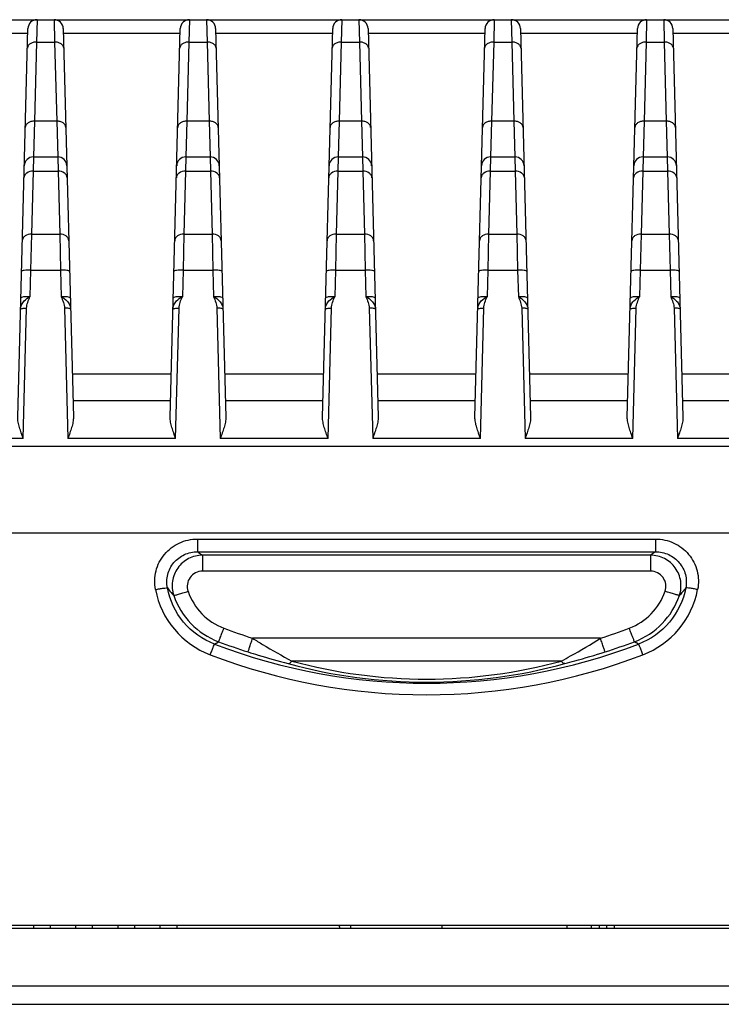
# Model space of a CAD drawing. Header units: millimetres. Extents: x 0 to 2577, y 0 to 841.
# Tile 50 of 68: x 1819 to 1842, y 726 to 758. Entities that reach past the tile are written whole.
import ezdxf

# ---------------------------------------------------------------- set-up
doc = ezdxf.new("R2010")
doc.units = ezdxf.units.MM
doc.layers.add('11_COMPONENTS', color=7, linetype='Continuous')

msp = doc.modelspace()

# ---------------------------------------------------------------- linework, layer by layer
at = {"layer": '11_COMPONENTS', "color": 7, "linetype": 'Continuous'}
for p, q in [((1738.814, 758.129), (1925.074, 758.129)), ((1819.164, 758.129), (1819.147, 757.397)), ((1819.725, 758.129), (1819.741, 757.397)), ((1824.164, 758.129), (1824.147, 757.397)), ((1824.725, 758.129), (1824.741, 757.397)), ((1829.164, 758.129), (1829.147, 757.397)), ((1829.725, 758.129), (1829.741, 757.397)), ((1834.164, 758.129), (1834.147, 757.397)), ((1834.725, 758.129), (1834.741, 757.397)), ((1839.164, 758.129), (1839.147, 757.397)), ((1839.725, 758.129), (1839.741, 757.397)), ((1818.53, 745.09), (1818.864, 757.837)), ((1820.024, 757.837), (1820.358, 745.09)), ((1823.53, 745.09), (1823.864, 757.837)), ((1825.024, 757.837), (1825.358, 745.09)), ((1828.53, 745.09), (1828.864, 757.837)), ((1830.024, 757.837), (1830.358, 745.09)), ((1833.53, 745.09), (1833.864, 757.837)), ((1835.024, 757.837), (1835.358, 745.09)), ((1838.53, 745.09), (1838.864, 757.837)), ((1840.024, 757.837), (1840.358, 745.09)), ((1815.028, 757.69), (1818.86, 757.69)), ((1820.028, 757.69), (1823.86, 757.69)), ((1825.028, 757.69), (1828.86, 757.69)), ((1830.028, 757.69), (1833.86, 757.69)), ((1835.028, 757.69), (1838.86, 757.69)), ((1840.028, 757.69), (1843.86, 757.69)), ((1819.147, 757.397), (1819.079, 754.801)), ((1819.147, 757.397), (1819.741, 757.397)), ((1819.741, 757.397), (1819.809, 754.801)), ((1824.147, 757.397), (1824.079, 754.801)), ((1824.147, 757.397), (1824.741, 757.397)), ((1824.741, 757.397), (1824.809, 754.801)), ((1829.147, 757.397), (1829.079, 754.801)), ((1829.147, 757.397), (1829.741, 757.397)), ((1829.741, 757.397), (1829.809, 754.801)), ((1834.147, 757.397), (1834.079, 754.801)), ((1834.147, 757.397), (1834.741, 757.397)), ((1834.741, 757.397), (1834.809, 754.801)), ((1839.147, 757.397), (1839.079, 754.801)), ((1839.147, 757.397), (1839.741, 757.397)), ((1839.741, 757.397), (1839.809, 754.801)), ((1819.079, 754.801), (1819.046, 753.629)), ((1819.809, 754.801), (1819.079, 754.801)), ((1819.809, 754.801), (1819.842, 753.629)), ((1824.079, 754.801), (1824.046, 753.629)), ((1824.809, 754.801), (1824.079, 754.801)), ((1824.809, 754.801), (1824.842, 753.629)), ((1829.079, 754.801), (1829.046, 753.629)), ((1829.809, 754.801), (1829.079, 754.801)), ((1829.809, 754.801), (1829.842, 753.629)), ((1834.079, 754.801), (1834.046, 753.629)), ((1834.809, 754.801), (1834.079, 754.801)), ((1834.809, 754.801), (1834.842, 753.629)), ((1839.079, 754.801), (1839.046, 753.629)), ((1839.809, 754.801), (1839.079, 754.801)), ((1839.809, 754.801), (1839.842, 753.629)), ((1819.046, 753.629), (1819.035, 753.161)), ((1819.046, 753.629), (1819.842, 753.629)), ((1819.842, 753.629), (1819.853, 753.161)), ((1824.046, 753.629), (1824.035, 753.161)), ((1824.046, 753.629), (1824.842, 753.629)), ((1824.842, 753.629), (1824.853, 753.161)), ((1829.046, 753.629), (1829.035, 753.161)), ((1829.046, 753.629), (1829.842, 753.629)), ((1829.842, 753.629), (1829.853, 753.161)), ((1834.046, 753.629), (1834.035, 753.161)), ((1834.046, 753.629), (1834.842, 753.629)), ((1834.842, 753.629), (1834.853, 753.161)), ((1839.046, 753.629), (1839.035, 753.161)), ((1839.046, 753.629), (1839.842, 753.629)), ((1839.842, 753.629), (1839.853, 753.161)), ((1819.035, 753.161), (1818.981, 751.097)), ((1819.035, 753.161), (1819.853, 753.161)), ((1819.853, 753.161), (1819.907, 751.097)), ((1824.035, 753.161), (1823.981, 751.097)), ((1824.035, 753.161), (1824.853, 753.161)), ((1824.853, 753.161), (1824.907, 751.097)), ((1829.035, 753.161), (1828.981, 751.097)), ((1829.035, 753.161), (1829.853, 753.161)), ((1829.853, 753.161), (1829.907, 751.097)), ((1834.035, 753.161), (1833.981, 751.097)), ((1834.035, 753.161), (1834.853, 753.161)), ((1834.853, 753.161), (1834.907, 751.097)), ((1839.035, 753.161), (1838.981, 751.097)), ((1839.035, 753.161), (1839.853, 753.161)), ((1839.853, 753.161), (1839.907, 751.097)), ((1818.981, 751.097), (1818.955, 749.912)), ((1818.981, 751.097), (1819.907, 751.097)), ((1819.907, 751.097), (1819.933, 749.912)), ((1823.981, 751.097), (1823.955, 749.912)), ((1823.981, 751.097), (1824.907, 751.097)), ((1824.907, 751.097), (1824.933, 749.912)), ((1828.981, 751.097), (1828.955, 749.912)), ((1828.981, 751.097), (1829.907, 751.097)), ((1829.907, 751.097), (1829.933, 749.912)), ((1833.981, 751.097), (1833.955, 749.912)), ((1833.981, 751.097), (1834.907, 751.097)), ((1834.907, 751.097), (1834.933, 749.912)), ((1838.981, 751.097), (1838.955, 749.912)), ((1838.981, 751.097), (1839.907, 751.097)), ((1839.907, 751.097), (1839.933, 749.912)), ((1818.955, 749.912), (1818.932, 749.042)), ((1818.955, 749.912), (1819.933, 749.912)), ((1819.933, 749.912), (1819.956, 749.042)), ((1823.955, 749.912), (1823.932, 749.042)), ((1823.955, 749.912), (1824.933, 749.912)), ((1824.933, 749.912), (1824.956, 749.042)), ((1828.955, 749.912), (1828.932, 749.042)), ((1828.955, 749.912), (1829.933, 749.912)), ((1829.933, 749.912), (1829.956, 749.042)), ((1833.955, 749.912), (1833.932, 749.042)), ((1833.955, 749.912), (1834.933, 749.912)), ((1834.933, 749.912), (1834.956, 749.042)), ((1838.955, 749.912), (1838.932, 749.042)), ((1838.955, 749.912), (1839.933, 749.912)), ((1839.933, 749.912), (1839.956, 749.042)), ((1818.711, 744.39), (1818.823, 748.664)), ((1820.065, 748.664), (1820.177, 744.39)), ((1823.711, 744.39), (1823.823, 748.664)), ((1825.065, 748.664), (1825.177, 744.39)), ((1828.711, 744.39), (1828.823, 748.664)), ((1830.065, 748.664), (1830.177, 744.39)), ((1833.711, 744.39), (1833.823, 748.664)), ((1835.065, 748.664), (1835.177, 744.39)), ((1838.711, 744.39), (1838.823, 748.664)), ((1840.065, 748.664), (1840.177, 744.39)), ((1820.321, 746.508), (1823.567, 746.508)), ((1825.321, 746.508), (1828.567, 746.508)), ((1830.321, 746.508), (1833.567, 746.508)), ((1835.321, 746.508), (1838.567, 746.508)), ((1840.321, 746.508), (1843.567, 746.508)), ((1823.544, 745.629), (1820.344, 745.629)), ((1828.544, 745.629), (1825.344, 745.629)), ((1833.544, 745.629), (1830.344, 745.629)), ((1838.544, 745.629), (1835.344, 745.629)), ((1843.544, 745.629), (1840.344, 745.629)), ((1818.711, 744.39), (1815.177, 744.39)), ((1823.711, 744.39), (1820.177, 744.39)), ((1828.711, 744.39), (1825.177, 744.39)), ((1833.711, 744.39), (1830.177, 744.39)), ((1838.711, 744.39), (1835.177, 744.39)), ((1843.711, 744.39), (1840.177, 744.39)), ((1860.315, 744.129), (1803.573, 744.129)), ((1860.414, 741.286), (1803.474, 741.286)), ((1824.428, 741.093), (1824.428, 740.674)), ((1824.428, 741.093), (1839.46, 741.093)), ((1839.46, 741.093), (1839.46, 740.674)), ((1824.428, 740.674), (1839.46, 740.674)), ((1824.593, 740.561), (1824.593, 740.037)), ((1839.295, 740.561), (1824.593, 740.561)), ((1839.295, 740.561), (1839.295, 740.037)), ((1839.295, 740.037), (1824.593, 740.037)), ((1837.652, 737.839), (1826.236, 737.839)), ((1824.987, 737.646), (1825.119, 737.725)), ((1838.901, 737.646), (1838.769, 737.725)), ((1836.368, 737.089), (1827.521, 737.089)), ((1804.395, 728.429), (1859.494, 728.429)), ((1819.054, 728.329), (1819.054, 728.429)), ((1819.604, 728.329), (1819.604, 728.429)), ((1820.439, 728.329), (1820.439, 728.429)), ((1820.989, 728.329), (1820.989, 728.429)), ((1821.824, 728.329), (1821.824, 728.429)), ((1822.374, 728.329), (1822.374, 728.429)), ((1823.209, 728.329), (1823.209, 728.429)), ((1823.759, 728.329), (1823.759, 728.429)), ((1829.062, 728.429), (1829.098, 728.329)), ((1829.444, 728.429), (1829.444, 728.329)), ((1832.444, 728.429), (1832.444, 728.329)), ((1836.544, 728.429), (1836.544, 728.329)), ((1837.352, 728.329), (1837.352, 728.429)), ((1837.615, 728.329), (1837.615, 728.429)), ((1837.851, 728.429), (1837.851, 728.329)), ((1838.114, 728.329), (1838.114, 728.429)), ((1801.296, 728.329), (1862.592, 728.329)), ((1799.462, 726.434), (1864.426, 726.434)), ((1689.599, 725.829), (1979.066, 725.829))]:
    msp.add_line(p, q, dxfattribs=at)
for centre, radius, start, end in [((1819.164, 757.829), 0.3, 90, 178.5), ((1819.725, 757.829), 0.3, 1.5, 90), ((1824.164, 757.829), 0.3, 90, 178.5), ((1824.725, 757.829), 0.3, 1.5, 90), ((1829.164, 757.829), 0.3, 90, 178.5), ((1829.725, 757.829), 0.3, 1.5, 90), ((1834.164, 757.829), 0.3, 90, 178.5), ((1834.725, 757.829), 0.3, 1.5, 90), ((1839.164, 757.829), 0.3, 90, 178.5), ((1839.725, 757.829), 0.3, 1.5, 90), ((1819.046, 753.329), 0.3, 90, 178.5), ((1819.842, 753.329), 0.3, 1.5, 90), ((1824.046, 753.329), 0.3, 90, 178.5), ((1824.842, 753.329), 0.3, 1.5, 90), ((1829.046, 753.329), 0.3, 90, 178.5), ((1829.842, 753.329), 0.3, 1.5, 90), ((1834.046, 753.329), 0.3, 90, 178.5), ((1834.842, 753.329), 0.3, 1.5, 90), ((1839.046, 753.329), 0.3, 90, 178.5), ((1839.842, 753.329), 0.3, 1.5, 90), ((1825.872, 739.98), 2.875, 190.9389, 249.0676), ((1825.992, 740.02), 1.981, 198.8569, 249.3631), ((1837.896, 740.02), 1.981, 290.6369, 341.1431), ((1838.016, 739.98), 2.875, 290.9341, 349.0594), ((1825.997, 740.049), 2.484, 198.9545, 249.3136), ((1837.892, 740.049), 2.484, 290.6874, 341.0444), ((1831.945, 755.819), 18.865, 249.3559, 252.3855), ((1831.943, 755.819), 18.865, 287.6145, 290.6441), ((1831.944, 755.838), 19.476, 249.0709, 290.9291), ((1831.945, 755.845), 19.363, 249.3582, 252.3875), ((1831.943, 755.845), 19.363, 287.6125, 290.6418), ((1831.944, 755.858), 19.875, 249.0728, 290.9272), ((1831.944, 753.302), 16.805, 254.7387, 285.2613), ((1831.944, 753.696), 17.297, 254.7839, 285.2161)]:
    msp.add_arc(centre, radius, start, end, dxfattribs=at)
for points, knots in [([(1819.147, 757.397), (1819.109, 757.397), (1819.035, 757.388), (1818.937, 757.346), (1818.867, 757.279), (1818.848, 757.22), (1818.847, 757.193)], [0, 0, 0, 0, 0.288087, 0.55515, 0.790225, 1, 1, 1, 1]), ([(1820.041, 757.193), (1820.041, 757.22), (1820.021, 757.279), (1819.951, 757.346), (1819.854, 757.388), (1819.78, 757.397), (1819.741, 757.397)], [0, 0, 0, 0, 0.209775, 0.44485, 0.711913, 1, 1, 1, 1]), ([(1824.147, 757.397), (1824.109, 757.397), (1824.035, 757.388), (1823.937, 757.346), (1823.867, 757.279), (1823.848, 757.22), (1823.847, 757.193)], [0, 0, 0, 0, 0.288087, 0.55515, 0.790225, 1, 1, 1, 1]), ([(1825.041, 757.193), (1825.041, 757.22), (1825.021, 757.279), (1824.951, 757.346), (1824.854, 757.388), (1824.78, 757.397), (1824.741, 757.397)], [0, 0, 0, 0, 0.209775, 0.44485, 0.711913, 1, 1, 1, 1]), ([(1829.147, 757.397), (1829.109, 757.397), (1829.035, 757.388), (1828.937, 757.346), (1828.867, 757.279), (1828.848, 757.22), (1828.847, 757.193)], [0, 0, 0, 0, 0.288087, 0.55515, 0.790225, 1, 1, 1, 1]), ([(1830.041, 757.193), (1830.041, 757.22), (1830.021, 757.279), (1829.951, 757.346), (1829.854, 757.388), (1829.78, 757.397), (1829.741, 757.397)], [0, 0, 0, 0, 0.209775, 0.44485, 0.711913, 1, 1, 1, 1]), ([(1834.147, 757.397), (1834.109, 757.397), (1834.035, 757.388), (1833.937, 757.346), (1833.867, 757.279), (1833.848, 757.22), (1833.847, 757.193)], [0, 0, 0, 0, 0.288087, 0.55515, 0.790225, 1, 1, 1, 1]), ([(1835.041, 757.193), (1835.041, 757.22), (1835.021, 757.279), (1834.951, 757.346), (1834.854, 757.388), (1834.78, 757.397), (1834.741, 757.397)], [0, 0, 0, 0, 0.209775, 0.44485, 0.711913, 1, 1, 1, 1]), ([(1839.147, 757.397), (1839.109, 757.397), (1839.035, 757.388), (1838.937, 757.346), (1838.867, 757.279), (1838.848, 757.22), (1838.847, 757.193)], [0, 0, 0, 0, 0.288087, 0.55515, 0.790225, 1, 1, 1, 1]), ([(1840.041, 757.193), (1840.041, 757.22), (1840.021, 757.279), (1839.951, 757.346), (1839.854, 757.388), (1839.78, 757.397), (1839.741, 757.397)], [0, 0, 0, 0, 0.209775, 0.44485, 0.711913, 1, 1, 1, 1]), ([(1819.079, 754.801), (1819.041, 754.801), (1818.967, 754.792), (1818.869, 754.75), (1818.799, 754.683), (1818.78, 754.624), (1818.779, 754.596)], [0, 0, 0, 0, 0.288087, 0.55515, 0.790225, 1, 1, 1, 1]), ([(1820.109, 754.596), (1820.109, 754.624), (1820.089, 754.683), (1820.019, 754.75), (1819.922, 754.792), (1819.848, 754.801), (1819.809, 754.801)], [0, 0, 0, 0, 0.209775, 0.44485, 0.711913, 1, 1, 1, 1]), ([(1824.079, 754.801), (1824.041, 754.801), (1823.967, 754.792), (1823.869, 754.75), (1823.799, 754.683), (1823.78, 754.624), (1823.779, 754.596)], [0, 0, 0, 0, 0.288087, 0.55515, 0.790225, 1, 1, 1, 1]), ([(1825.109, 754.596), (1825.109, 754.624), (1825.089, 754.683), (1825.019, 754.75), (1824.922, 754.792), (1824.848, 754.801), (1824.809, 754.801)], [0, 0, 0, 0, 0.209775, 0.44485, 0.711913, 1, 1, 1, 1]), ([(1829.079, 754.801), (1829.041, 754.801), (1828.967, 754.792), (1828.869, 754.75), (1828.799, 754.683), (1828.78, 754.624), (1828.779, 754.596)], [0, 0, 0, 0, 0.288087, 0.55515, 0.790225, 1, 1, 1, 1]), ([(1830.109, 754.596), (1830.109, 754.624), (1830.089, 754.683), (1830.019, 754.75), (1829.922, 754.792), (1829.848, 754.801), (1829.809, 754.801)], [0, 0, 0, 0, 0.209775, 0.44485, 0.711913, 1, 1, 1, 1]), ([(1834.079, 754.801), (1834.041, 754.801), (1833.967, 754.792), (1833.869, 754.75), (1833.799, 754.683), (1833.78, 754.624), (1833.779, 754.596)], [0, 0, 0, 0, 0.288087, 0.55515, 0.790225, 1, 1, 1, 1]), ([(1835.109, 754.596), (1835.109, 754.624), (1835.089, 754.683), (1835.019, 754.75), (1834.922, 754.792), (1834.848, 754.801), (1834.809, 754.801)], [0, 0, 0, 0, 0.209775, 0.44485, 0.711913, 1, 1, 1, 1]), ([(1839.079, 754.801), (1839.041, 754.801), (1838.967, 754.792), (1838.869, 754.75), (1838.799, 754.683), (1838.78, 754.624), (1838.779, 754.596)], [0, 0, 0, 0, 0.288087, 0.55515, 0.790225, 1, 1, 1, 1]), ([(1840.109, 754.596), (1840.109, 754.624), (1840.089, 754.683), (1840.019, 754.75), (1839.922, 754.792), (1839.848, 754.801), (1839.809, 754.801)], [0, 0, 0, 0, 0.209775, 0.44485, 0.711913, 1, 1, 1, 1]), ([(1819.035, 753.161), (1818.962, 753.162), (1818.851, 753.133), (1818.755, 753.032), (1818.736, 752.969), (1818.736, 752.939)], [0, 0, 0, 0, 0.539576, 0.779391, 1, 1, 1, 1]), ([(1820.153, 752.939), (1820.152, 752.969), (1820.133, 753.032), (1820.038, 753.133), (1819.926, 753.162), (1819.853, 753.161)], [0, 0, 0, 0, 0.220609, 0.460424, 1, 1, 1, 1]), ([(1824.035, 753.161), (1823.962, 753.162), (1823.851, 753.133), (1823.755, 753.032), (1823.736, 752.969), (1823.736, 752.939)], [0, 0, 0, 0, 0.539576, 0.779391, 1, 1, 1, 1]), ([(1825.153, 752.939), (1825.152, 752.969), (1825.133, 753.032), (1825.038, 753.133), (1824.926, 753.162), (1824.853, 753.161)], [0, 0, 0, 0, 0.220609, 0.460424, 1, 1, 1, 1]), ([(1829.035, 753.161), (1828.962, 753.162), (1828.851, 753.133), (1828.755, 753.032), (1828.736, 752.969), (1828.736, 752.939)], [0, 0, 0, 0, 0.539576, 0.779391, 1, 1, 1, 1]), ([(1830.153, 752.939), (1830.152, 752.969), (1830.133, 753.032), (1830.038, 753.133), (1829.926, 753.162), (1829.853, 753.161)], [0, 0, 0, 0, 0.220609, 0.460424, 1, 1, 1, 1]), ([(1834.035, 753.161), (1833.962, 753.162), (1833.851, 753.133), (1833.755, 753.032), (1833.736, 752.969), (1833.736, 752.939)], [0, 0, 0, 0, 0.539576, 0.779391, 1, 1, 1, 1]), ([(1835.153, 752.939), (1835.152, 752.969), (1835.133, 753.032), (1835.038, 753.133), (1834.926, 753.162), (1834.853, 753.161)], [0, 0, 0, 0, 0.220609, 0.460424, 1, 1, 1, 1]), ([(1839.035, 753.161), (1838.962, 753.162), (1838.851, 753.133), (1838.755, 753.032), (1838.736, 752.969), (1838.736, 752.939)], [0, 0, 0, 0, 0.539576, 0.779391, 1, 1, 1, 1]), ([(1840.153, 752.939), (1840.152, 752.969), (1840.133, 753.032), (1840.038, 753.133), (1839.926, 753.162), (1839.853, 753.161)], [0, 0, 0, 0, 0.220609, 0.460424, 1, 1, 1, 1]), ([(1818.981, 751.097), (1818.908, 751.098), (1818.797, 751.068), (1818.701, 750.968), (1818.682, 750.905), (1818.681, 750.875)], [0, 0, 0, 0, 0.539576, 0.779391, 1, 1, 1, 1]), ([(1820.207, 750.875), (1820.206, 750.905), (1820.187, 750.968), (1820.092, 751.068), (1819.98, 751.098), (1819.907, 751.097)], [0, 0, 0, 0, 0.220609, 0.460424, 1, 1, 1, 1]), ([(1823.981, 751.097), (1823.908, 751.098), (1823.797, 751.068), (1823.701, 750.968), (1823.682, 750.905), (1823.681, 750.875)], [0, 0, 0, 0, 0.539576, 0.779391, 1, 1, 1, 1]), ([(1825.207, 750.875), (1825.206, 750.905), (1825.187, 750.968), (1825.092, 751.068), (1824.98, 751.098), (1824.907, 751.097)], [0, 0, 0, 0, 0.220609, 0.460424, 1, 1, 1, 1]), ([(1828.981, 751.097), (1828.908, 751.098), (1828.797, 751.068), (1828.701, 750.968), (1828.682, 750.905), (1828.681, 750.875)], [0, 0, 0, 0, 0.539576, 0.779391, 1, 1, 1, 1]), ([(1830.207, 750.875), (1830.206, 750.905), (1830.187, 750.968), (1830.092, 751.068), (1829.98, 751.098), (1829.907, 751.097)], [0, 0, 0, 0, 0.220609, 0.460424, 1, 1, 1, 1]), ([(1833.981, 751.097), (1833.908, 751.098), (1833.797, 751.068), (1833.701, 750.968), (1833.682, 750.905), (1833.681, 750.875)], [0, 0, 0, 0, 0.539576, 0.779391, 1, 1, 1, 1]), ([(1835.207, 750.875), (1835.206, 750.905), (1835.187, 750.968), (1835.092, 751.068), (1834.98, 751.098), (1834.907, 751.097)], [0, 0, 0, 0, 0.220609, 0.460424, 1, 1, 1, 1]), ([(1838.981, 751.097), (1838.908, 751.098), (1838.797, 751.068), (1838.701, 750.968), (1838.682, 750.905), (1838.681, 750.875)], [0, 0, 0, 0, 0.539576, 0.779391, 1, 1, 1, 1]), ([(1840.207, 750.875), (1840.206, 750.905), (1840.187, 750.968), (1840.092, 751.068), (1839.98, 751.098), (1839.907, 751.097)], [0, 0, 0, 0, 0.220609, 0.460424, 1, 1, 1, 1]), ([(1818.955, 749.912), (1818.917, 749.913), (1818.847, 749.913), (1818.751, 749.904), (1818.694, 749.895), (1818.655, 749.878), (1818.655, 749.868)], [0, 0, 0, 0, 0.370413, 0.686021, 0.902344, 1, 1, 1, 1]), ([(1820.233, 749.868), (1820.233, 749.878), (1820.194, 749.895), (1820.137, 749.904), (1820.041, 749.913), (1819.971, 749.913), (1819.933, 749.912)], [0, 0, 0, 0, 0.097656, 0.313979, 0.629587, 1, 1, 1, 1]), ([(1823.955, 749.912), (1823.917, 749.913), (1823.847, 749.913), (1823.751, 749.904), (1823.694, 749.895), (1823.655, 749.878), (1823.655, 749.868)], [0, 0, 0, 0, 0.370413, 0.686021, 0.902344, 1, 1, 1, 1]), ([(1825.233, 749.868), (1825.233, 749.878), (1825.194, 749.895), (1825.137, 749.904), (1825.041, 749.913), (1824.971, 749.913), (1824.933, 749.912)], [0, 0, 0, 0, 0.097656, 0.313979, 0.629587, 1, 1, 1, 1]), ([(1828.955, 749.912), (1828.917, 749.913), (1828.847, 749.913), (1828.751, 749.904), (1828.694, 749.895), (1828.655, 749.878), (1828.655, 749.868)], [0, 0, 0, 0, 0.370413, 0.686021, 0.902344, 1, 1, 1, 1]), ([(1830.233, 749.868), (1830.233, 749.878), (1830.194, 749.895), (1830.137, 749.904), (1830.041, 749.913), (1829.971, 749.913), (1829.933, 749.912)], [0, 0, 0, 0, 0.097656, 0.313979, 0.629587, 1, 1, 1, 1]), ([(1833.955, 749.912), (1833.917, 749.913), (1833.847, 749.913), (1833.751, 749.904), (1833.694, 749.895), (1833.655, 749.878), (1833.655, 749.868)], [0, 0, 0, 0, 0.370413, 0.686021, 0.902344, 1, 1, 1, 1]), ([(1835.233, 749.868), (1835.233, 749.878), (1835.194, 749.895), (1835.137, 749.904), (1835.041, 749.913), (1834.971, 749.913), (1834.933, 749.912)], [0, 0, 0, 0, 0.097656, 0.313979, 0.629587, 1, 1, 1, 1]), ([(1838.955, 749.912), (1838.917, 749.913), (1838.847, 749.913), (1838.751, 749.904), (1838.694, 749.895), (1838.655, 749.878), (1838.655, 749.868)], [0, 0, 0, 0, 0.370413, 0.686021, 0.902344, 1, 1, 1, 1]), ([(1840.233, 749.868), (1840.233, 749.878), (1840.194, 749.895), (1840.137, 749.904), (1840.041, 749.913), (1839.971, 749.913), (1839.933, 749.912)], [0, 0, 0, 0, 0.097656, 0.313979, 0.629587, 1, 1, 1, 1]), ([(1818.932, 749.042), (1818.894, 749.043), (1818.824, 749.043), (1818.728, 749.035), (1818.671, 749.025), (1818.633, 749.008), (1818.632, 748.998)], [0, 0, 0, 0, 0.370456, 0.685991, 0.902332, 1, 1, 1, 1]), ([(1820.256, 748.998), (1820.256, 749.008), (1820.217, 749.025), (1820.16, 749.035), (1820.064, 749.043), (1819.994, 749.043), (1819.956, 749.042)], [0, 0, 0, 0, 0.097668, 0.314009, 0.629544, 1, 1, 1, 1]), ([(1823.932, 749.042), (1823.894, 749.043), (1823.824, 749.043), (1823.728, 749.035), (1823.671, 749.025), (1823.633, 749.008), (1823.632, 748.998)], [0, 0, 0, 0, 0.370456, 0.685991, 0.902332, 1, 1, 1, 1]), ([(1825.256, 748.998), (1825.256, 749.008), (1825.217, 749.025), (1825.16, 749.035), (1825.064, 749.043), (1824.994, 749.043), (1824.956, 749.042)], [0, 0, 0, 0, 0.097668, 0.314009, 0.629544, 1, 1, 1, 1]), ([(1828.932, 749.042), (1828.894, 749.043), (1828.824, 749.043), (1828.728, 749.035), (1828.671, 749.025), (1828.633, 749.008), (1828.632, 748.998)], [0, 0, 0, 0, 0.370456, 0.685991, 0.902332, 1, 1, 1, 1]), ([(1830.256, 748.998), (1830.256, 749.008), (1830.217, 749.025), (1830.16, 749.035), (1830.064, 749.043), (1829.994, 749.043), (1829.956, 749.042)], [0, 0, 0, 0, 0.097668, 0.314009, 0.629544, 1, 1, 1, 1]), ([(1833.932, 749.042), (1833.894, 749.043), (1833.824, 749.043), (1833.728, 749.035), (1833.671, 749.025), (1833.633, 749.008), (1833.632, 748.998)], [0, 0, 0, 0, 0.370456, 0.685991, 0.902332, 1, 1, 1, 1]), ([(1835.256, 748.998), (1835.256, 749.008), (1835.217, 749.025), (1835.16, 749.035), (1835.064, 749.043), (1834.994, 749.043), (1834.956, 749.042)], [0, 0, 0, 0, 0.097668, 0.314009, 0.629544, 1, 1, 1, 1]), ([(1838.932, 749.042), (1838.894, 749.043), (1838.824, 749.043), (1838.728, 749.035), (1838.671, 749.025), (1838.633, 749.008), (1838.632, 748.998)], [0, 0, 0, 0, 0.370456, 0.685991, 0.902332, 1, 1, 1, 1]), ([(1840.256, 748.998), (1840.256, 749.008), (1840.217, 749.025), (1840.16, 749.035), (1840.064, 749.043), (1839.994, 749.043), (1839.956, 749.042)], [0, 0, 0, 0, 0.097668, 0.314009, 0.629544, 1, 1, 1, 1]), ([(1818.623, 748.635), (1818.624, 748.684), (1818.648, 748.783), (1818.706, 748.866), (1818.741, 748.902)], [0, 0, 0, 0, 0.496157, 1, 1, 1, 1]), ([(1820.149, 748.9), (1820.183, 748.864), (1820.241, 748.782), (1820.264, 748.683), (1820.265, 748.635)], [0, 0, 0, 0, 0.503568, 1, 1, 1, 1]), ([(1823.623, 748.635), (1823.624, 748.684), (1823.648, 748.783), (1823.706, 748.866), (1823.741, 748.902)], [0, 0, 0, 0, 0.496157, 1, 1, 1, 1]), ([(1825.149, 748.9), (1825.183, 748.864), (1825.241, 748.782), (1825.264, 748.683), (1825.265, 748.635)], [0, 0, 0, 0, 0.503568, 1, 1, 1, 1]), ([(1828.623, 748.635), (1828.624, 748.684), (1828.648, 748.783), (1828.706, 748.866), (1828.741, 748.902)], [0, 0, 0, 0, 0.496157, 1, 1, 1, 1]), ([(1830.149, 748.9), (1830.183, 748.864), (1830.241, 748.782), (1830.264, 748.683), (1830.265, 748.635)], [0, 0, 0, 0, 0.503568, 1, 1, 1, 1]), ([(1833.623, 748.635), (1833.624, 748.684), (1833.648, 748.783), (1833.706, 748.866), (1833.741, 748.902)], [0, 0, 0, 0, 0.496157, 1, 1, 1, 1]), ([(1835.149, 748.9), (1835.183, 748.864), (1835.241, 748.782), (1835.264, 748.683), (1835.265, 748.635)], [0, 0, 0, 0, 0.503568, 1, 1, 1, 1]), ([(1838.623, 748.635), (1838.624, 748.684), (1838.648, 748.783), (1838.706, 748.866), (1838.741, 748.902)], [0, 0, 0, 0, 0.496157, 1, 1, 1, 1]), ([(1840.149, 748.9), (1840.183, 748.864), (1840.241, 748.782), (1840.264, 748.683), (1840.265, 748.635)], [0, 0, 0, 0, 0.503568, 1, 1, 1, 1]), ([(1818.623, 748.635), (1818.623, 748.641), (1818.649, 748.652), (1818.687, 748.659), (1818.751, 748.665), (1818.797, 748.665), (1818.823, 748.664)], [0, 0, 0, 0, 0.097641, 0.313971, 0.629584, 1, 1, 1, 1]), ([(1820.265, 748.635), (1820.265, 748.641), (1820.24, 748.652), (1820.201, 748.659), (1820.137, 748.665), (1820.091, 748.665), (1820.065, 748.664)], [0, 0, 0, 0, 0.097661, 0.313986, 0.629592, 1, 1, 1, 1]), ([(1823.623, 748.635), (1823.623, 748.641), (1823.649, 748.652), (1823.687, 748.659), (1823.751, 748.665), (1823.797, 748.665), (1823.823, 748.664)], [0, 0, 0, 0, 0.097641, 0.313971, 0.629584, 1, 1, 1, 1]), ([(1825.265, 748.635), (1825.265, 748.641), (1825.24, 748.652), (1825.201, 748.659), (1825.137, 748.665), (1825.091, 748.665), (1825.065, 748.664)], [0, 0, 0, 0, 0.097661, 0.313986, 0.629592, 1, 1, 1, 1]), ([(1828.623, 748.635), (1828.623, 748.641), (1828.649, 748.652), (1828.687, 748.659), (1828.751, 748.665), (1828.797, 748.665), (1828.823, 748.664)], [0, 0, 0, 0, 0.097641, 0.313971, 0.629584, 1, 1, 1, 1]), ([(1830.265, 748.635), (1830.265, 748.641), (1830.24, 748.652), (1830.201, 748.659), (1830.137, 748.665), (1830.091, 748.665), (1830.065, 748.664)], [0, 0, 0, 0, 0.097661, 0.313986, 0.629592, 1, 1, 1, 1]), ([(1833.623, 748.635), (1833.623, 748.641), (1833.649, 748.652), (1833.687, 748.659), (1833.751, 748.665), (1833.797, 748.665), (1833.823, 748.664)], [0, 0, 0, 0, 0.097641, 0.313971, 0.629584, 1, 1, 1, 1]), ([(1835.265, 748.635), (1835.265, 748.641), (1835.24, 748.652), (1835.201, 748.659), (1835.137, 748.665), (1835.091, 748.665), (1835.065, 748.664)], [0, 0, 0, 0, 0.097661, 0.313986, 0.629592, 1, 1, 1, 1]), ([(1838.623, 748.635), (1838.623, 748.641), (1838.649, 748.652), (1838.687, 748.659), (1838.751, 748.665), (1838.797, 748.665), (1838.823, 748.664)], [0, 0, 0, 0, 0.097641, 0.313971, 0.629584, 1, 1, 1, 1]), ([(1840.265, 748.635), (1840.265, 748.641), (1840.24, 748.652), (1840.201, 748.659), (1840.137, 748.665), (1840.091, 748.665), (1840.065, 748.664)], [0, 0, 0, 0, 0.097661, 0.313986, 0.629592, 1, 1, 1, 1]), ([(1818.711, 744.39), (1818.669, 744.511), (1818.606, 744.688), (1818.544, 744.922), (1818.529, 745.036), (1818.53, 745.09)], [0, 0, 0, 0, 0.530403, 0.775694, 1, 1, 1, 1]), ([(1820.358, 745.09), (1820.36, 745.036), (1820.345, 744.922), (1820.283, 744.688), (1820.219, 744.511), (1820.177, 744.39)], [0, 0, 0, 0, 0.224285, 0.469572, 1, 1, 1, 1]), ([(1823.711, 744.39), (1823.669, 744.511), (1823.606, 744.688), (1823.544, 744.922), (1823.529, 745.036), (1823.53, 745.09)], [0, 0, 0, 0, 0.530403, 0.775694, 1, 1, 1, 1]), ([(1825.358, 745.09), (1825.36, 745.036), (1825.345, 744.922), (1825.283, 744.688), (1825.219, 744.511), (1825.177, 744.39)], [0, 0, 0, 0, 0.224285, 0.469572, 1, 1, 1, 1]), ([(1828.711, 744.39), (1828.669, 744.511), (1828.606, 744.688), (1828.544, 744.922), (1828.529, 745.036), (1828.53, 745.09)], [0, 0, 0, 0, 0.530403, 0.775694, 1, 1, 1, 1]), ([(1830.358, 745.09), (1830.36, 745.036), (1830.345, 744.922), (1830.283, 744.688), (1830.219, 744.511), (1830.177, 744.39)], [0, 0, 0, 0, 0.224285, 0.469572, 1, 1, 1, 1]), ([(1833.711, 744.39), (1833.669, 744.511), (1833.606, 744.688), (1833.544, 744.922), (1833.529, 745.036), (1833.53, 745.09)], [0, 0, 0, 0, 0.530403, 0.775694, 1, 1, 1, 1]), ([(1835.358, 745.09), (1835.36, 745.036), (1835.345, 744.922), (1835.283, 744.688), (1835.219, 744.511), (1835.177, 744.39)], [0, 0, 0, 0, 0.224285, 0.469572, 1, 1, 1, 1]), ([(1838.711, 744.39), (1838.669, 744.511), (1838.606, 744.688), (1838.544, 744.922), (1838.529, 745.036), (1838.53, 745.09)], [0, 0, 0, 0, 0.530403, 0.775694, 1, 1, 1, 1]), ([(1840.358, 745.09), (1840.36, 745.036), (1840.345, 744.922), (1840.283, 744.688), (1840.219, 744.511), (1840.177, 744.39)], [0, 0, 0, 0, 0.224285, 0.469572, 1, 1, 1, 1]), ([(1823.05, 739.434), (1823.011, 739.634), (1823.022, 740.058), (1823.311, 740.618), (1823.811, 741.003), (1824.224, 741.093), (1824.428, 741.093)], [0, 0, 0, 0, 0.250081, 0.500061, 0.749963, 1, 1, 1, 1]), ([(1839.46, 741.093), (1839.665, 741.093), (1840.078, 741.002), (1840.578, 740.618), (1840.866, 740.057), (1840.878, 739.634), (1840.839, 739.434)], [0, 0, 0, 0, 0.250469, 0.500538, 0.750268, 1, 1, 1, 1]), ([(1823.44, 739.491), (1823.412, 739.634), (1823.42, 739.938), (1823.627, 740.339), (1823.987, 740.611), (1824.282, 740.674), (1824.428, 740.674)], [0, 0, 0, 0, 0.250364, 0.500371, 0.750114, 1, 1, 1, 1]), ([(1824.428, 740.674), (1824.441, 740.664), (1824.495, 740.625), (1824.55, 740.588), (1824.593, 740.561)], [0, 0, 0, 0, 0.239881, 1, 1, 1, 1]), ([(1839.46, 740.674), (1839.448, 740.664), (1839.394, 740.625), (1839.338, 740.588), (1839.295, 740.561)], [0, 0, 0, 0, 0.239881, 1, 1, 1, 1]), ([(1839.46, 740.674), (1839.606, 740.674), (1839.902, 740.611), (1840.261, 740.338), (1840.469, 739.937), (1840.476, 739.634), (1840.448, 739.491)], [0, 0, 0, 0, 0.250319, 0.500232, 0.74999, 1, 1, 1, 1]), ([(1824.593, 740.561), (1824.437, 740.561), (1824.119, 740.483), (1823.752, 740.164), (1823.569, 739.714), (1823.598, 739.39), (1823.648, 739.242)], [0, 0, 0, 0, 0.250283, 0.500685, 0.750623, 1, 1, 1, 1]), ([(1840.241, 739.242), (1840.29, 739.39), (1840.32, 739.715), (1840.136, 740.165), (1839.768, 740.483), (1839.451, 740.561), (1839.295, 740.561)], [0, 0, 0, 0, 0.249757, 0.499952, 0.750121, 1, 1, 1, 1]), ([(1824.593, 740.037), (1824.515, 740.037), (1824.355, 740), (1824.17, 739.842), (1824.077, 739.616), (1824.092, 739.453), (1824.117, 739.379)], [0, 0, 0, 0, 0.250512, 0.500674, 0.750378, 1, 1, 1, 1]), ([(1839.771, 739.379), (1839.796, 739.453), (1839.811, 739.617), (1839.718, 739.842), (1839.533, 740), (1839.374, 740.037), (1839.295, 740.037)], [0, 0, 0, 0, 0.250004, 0.499965, 0.74989, 1, 1, 1, 1]), ([(1823.05, 739.434), (1823.096, 739.443), (1823.183, 739.459), (1823.3, 739.48), (1823.383, 739.487), (1823.427, 739.495), (1823.44, 739.491)], [0, 0, 0, 0, 0.361178, 0.674185, 0.896367, 1, 1, 1, 1]), ([(1824.987, 737.646), (1824.599, 737.794), (1823.888, 738.296), (1823.519, 739.084), (1823.44, 739.491)], [0, 0, 0, 0, 0.50015, 1, 1, 1, 1]), ([(1823.44, 739.491), (1823.455, 739.47), (1823.521, 739.384), (1823.592, 739.302), (1823.648, 739.242)], [0, 0, 0, 0, 0.241483, 1, 1, 1, 1]), ([(1823.648, 739.242), (1823.654, 739.241), (1823.671, 739.244), (1823.723, 739.255), (1823.818, 739.283), (1823.957, 739.326), (1824.062, 739.36), (1824.117, 739.379)], [0, 0, 0, 0, 0.036649, 0.104832, 0.327015, 0.639372, 1, 1, 1, 1]), ([(1840.448, 739.491), (1840.37, 739.084), (1840, 738.296), (1839.289, 737.794), (1838.901, 737.646)], [0, 0, 0, 0, 0.499793, 1, 1, 1, 1]), ([(1840.241, 739.242), (1840.235, 739.241), (1840.217, 739.244), (1840.165, 739.255), (1840.07, 739.283), (1839.931, 739.326), (1839.827, 739.36), (1839.771, 739.379)], [0, 0, 0, 0, 0.03665, 0.104833, 0.327017, 0.639372, 1, 1, 1, 1]), ([(1840.448, 739.491), (1840.433, 739.47), (1840.367, 739.384), (1840.297, 739.302), (1840.241, 739.242)], [0, 0, 0, 0, 0.241483, 1, 1, 1, 1]), ([(1840.839, 739.434), (1840.792, 739.443), (1840.705, 739.459), (1840.588, 739.48), (1840.506, 739.487), (1840.461, 739.495), (1840.448, 739.491)], [0, 0, 0, 0, 0.361178, 0.674184, 0.896366, 1, 1, 1, 1]), ([(1825.119, 737.725), (1825.128, 737.739), (1825.145, 737.786), (1825.184, 737.878), (1825.235, 738.011), (1825.274, 738.111), (1825.294, 738.166)], [0, 0, 0, 0, 0.099501, 0.319745, 0.633701, 1, 1, 1, 1]), ([(1838.769, 737.725), (1838.76, 737.739), (1838.743, 737.786), (1838.704, 737.878), (1838.653, 738.011), (1838.615, 738.111), (1838.594, 738.166)], [0, 0, 0, 0, 0.099502, 0.319746, 0.633701, 1, 1, 1, 1]), ([(1826.086, 737.39), (1826.094, 737.404), (1826.109, 737.452), (1826.142, 737.546), (1826.186, 737.682), (1826.219, 737.784), (1826.236, 737.839)], [0, 0, 0, 0, 0.099441, 0.319654, 0.633616, 1, 1, 1, 1]), ([(1826.236, 737.839), (1826.346, 737.769), (1826.767, 737.508), (1827.199, 737.264), (1827.521, 737.089)], [0, 0, 0, 0, 0.260746, 1, 1, 1, 1]), ([(1836.368, 737.089), (1836.469, 737.145), (1836.904, 737.383), (1837.331, 737.635), (1837.652, 737.839)], [0, 0, 0, 0, 0.233462, 1, 1, 1, 1]), ([(1837.802, 737.39), (1837.795, 737.404), (1837.78, 737.452), (1837.746, 737.546), (1837.702, 737.682), (1837.669, 737.784), (1837.652, 737.839)], [0, 0, 0, 0, 0.099441, 0.319654, 0.633616, 1, 1, 1, 1]), ([(1824.845, 737.295), (1824.862, 737.338), (1824.893, 737.418), (1824.934, 737.524), (1824.966, 737.597), (1824.98, 737.635), (1824.987, 737.646)], [0, 0, 0, 0, 0.366291, 0.680246, 0.900493, 1, 1, 1, 1]), ([(1839.043, 737.295), (1839.027, 737.338), (1838.995, 737.418), (1838.954, 737.524), (1838.922, 737.597), (1838.908, 737.635), (1838.901, 737.646)], [0, 0, 0, 0, 0.36629, 0.680245, 0.900493, 1, 1, 1, 1]), ([(1826.086, 737.39), (1826.197, 737.355), (1826.634, 737.219), (1827.075, 737.096), (1827.404, 737.006)], [0, 0, 0, 0, 0.253246, 1, 1, 1, 1]), ([(1827.404, 737.006), (1827.413, 737.006), (1827.462, 737.018), (1827.497, 737.058), (1827.521, 737.089)], [0, 0, 0, 0, 0.18683, 1, 1, 1, 1]), ([(1836.484, 737.006), (1836.475, 737.006), (1836.426, 737.018), (1836.392, 737.058), (1836.368, 737.089)], [0, 0, 0, 0, 0.186842, 1, 1, 1, 1]), ([(1836.484, 737.006), (1836.592, 737.035), (1837.033, 737.156), (1837.472, 737.285), (1837.802, 737.39)], [0, 0, 0, 0, 0.244767, 1, 1, 1, 1])]:
    msp.add_open_spline(points, degree=3, knots=knots, dxfattribs=at)
for points in [[(1818.741, 748.902), (1818.796, 748.959), (1818.864, 749.002), (1818.932, 749.042)], [(1818.823, 748.664), (1818.826, 748.795), (1818.882, 748.921), (1818.932, 749.042)], [(1819.956, 749.042), (1820.025, 749.002), (1820.094, 748.958), (1820.149, 748.9)], [(1819.956, 749.042), (1820.006, 748.921), (1820.062, 748.795), (1820.065, 748.664)], [(1823.741, 748.902), (1823.796, 748.959), (1823.864, 749.002), (1823.932, 749.042)], [(1823.823, 748.664), (1823.826, 748.795), (1823.882, 748.921), (1823.932, 749.042)], [(1824.956, 749.042), (1825.025, 749.002), (1825.094, 748.958), (1825.149, 748.9)], [(1824.956, 749.042), (1825.006, 748.921), (1825.062, 748.795), (1825.065, 748.664)], [(1828.741, 748.902), (1828.796, 748.959), (1828.864, 749.002), (1828.932, 749.042)], [(1828.823, 748.664), (1828.826, 748.795), (1828.882, 748.921), (1828.932, 749.042)], [(1829.956, 749.042), (1830.025, 749.002), (1830.094, 748.958), (1830.149, 748.9)], [(1829.956, 749.042), (1830.006, 748.921), (1830.062, 748.795), (1830.065, 748.664)], [(1833.741, 748.902), (1833.796, 748.959), (1833.864, 749.002), (1833.932, 749.042)], [(1833.823, 748.664), (1833.826, 748.795), (1833.882, 748.921), (1833.932, 749.042)], [(1834.956, 749.042), (1835.006, 748.921), (1835.062, 748.795), (1835.065, 748.664)], [(1834.956, 749.042), (1835.025, 749.002), (1835.094, 748.958), (1835.149, 748.9)], [(1838.741, 748.902), (1838.796, 748.959), (1838.864, 749.002), (1838.932, 749.042)], [(1838.823, 748.664), (1838.826, 748.795), (1838.882, 748.921), (1838.932, 749.042)], [(1839.956, 749.042), (1840.025, 749.002), (1840.094, 748.958), (1840.149, 748.9)], [(1839.956, 749.042), (1840.006, 748.921), (1840.062, 748.795), (1840.065, 748.664)]]:
    msp.add_open_spline(points, degree=3, dxfattribs=at)

doc.saveas('drawing.dxf')
